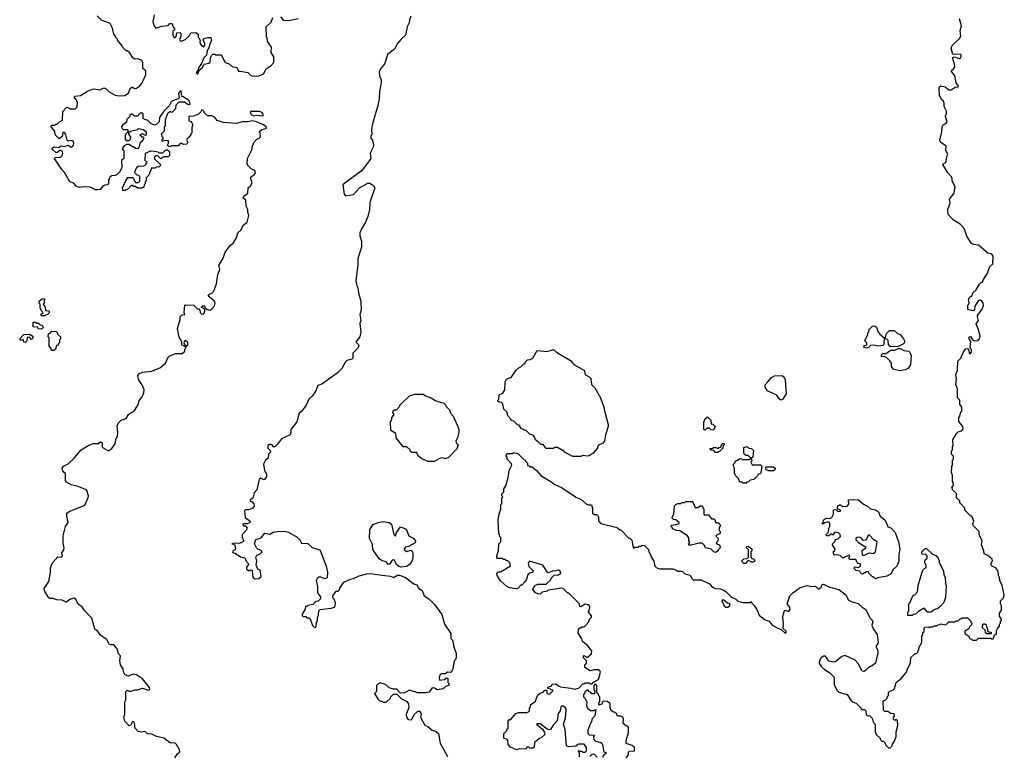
# Model space of a CAD drawing. Extents: x 1862350 to 2057294, y 212041 to 437318.
# Tile 144 of 256: x 1911750 to 1921408, y 380780 to 388006. Entities that reach past the tile are written whole.
import ezdxf

# ---------------------------------------------------------------- set-up
doc = ezdxf.new("R2010")
doc.units = 0

msp = doc.modelspace()

# ---------------------------------------------------------------- linework, layer by layer
at = {"layer": '0CON10XD'}
for points in [[(1912937.5, 386865), (1912945, 386857.5), (1912957, 386857), (1912967.5, 386845), (1912949.3, 386810.7), (1912930, 386795), (1912921.7, 386758.3), (1912905, 386740), (1912885, 386742.5), (1912865, 386760), (1912855, 386760), (1912825, 386780), (1912798.3, 386781.7), (1912775, 386770), (1912760, 386745), (1912760, 386735), (1912770, 386725), (1912770, 386645), (1912750, 386625), (1912752.5, 386555), (1912732.5, 386515), (1912705, 386487.5), (1912685, 386477.5), (1912655, 386473.3), (1912635, 386460), (1912620.7, 386429.3), (1912621.7, 386398.3), (1912610, 386385), (1912585, 386382.5), (1912565, 386372.5), (1912538.3, 386341.7), (1912515, 386336.7), (1912495, 386337.5), (1912441.7, 386361.7), (1912375, 386367.5), (1912335, 386360), (1912305, 386372.5), (1912281.4, 386401.4), (1912242.5, 386415), (1912188.3, 386508.3), (1912162.5, 386535), (1912106, 386626), (1912092.5, 386635), (1912090, 386645), (1912100, 386655), (1912151.4, 386658.6), (1912166.6, 386673.4), (1912174.3, 386695), (1912170, 386710), (1912155, 386722), (1912145, 386721.2), (1912115, 386700), (1912105, 386703.3), (1912070, 386735), (1912070, 386745), (1912082.5, 386755), (1912095, 386758.8), (1912135, 386753.3), (1912155, 386767.5), (1912185, 386762), (1912225, 386773.8), (1912255, 386755.8), (1912269.5, 386760.5), (1912279.2, 386775), (1912280, 386795), (1912272.9, 386812.9), (1912255, 386820), (1912225, 386813.3), (1912215, 386823.8), (1912202.5, 386875), (1912188.3, 386898.3), (1912171.7, 386898.3), (1912170, 386875), (1912165, 386860), (1912145, 386840), (1912135, 386840), (1912097.5, 386875), (1912093.9, 386913.9), (1912060, 386955), (1912060, 386965), (1912065, 386970), (1912095, 386970), (1912105, 386980), (1912118.3, 386981.7), (1912140, 387005), (1912168.3, 387021.7), (1912172.5, 387105), (1912210, 387145), (1912217, 387147), (1912245, 387132.5), (1912295, 387130), (1912315, 387150), (1912317.5, 387195), (1912303, 387223), (1912285, 387240), (1912290, 387255), (1912347, 387263), (1912415, 387303.3), (1912465, 387323.8), (1912485, 387328.8), (1912535, 387316.7), (1912575, 387336.7), (1912595, 387330), (1912628.1, 387298.1), (1912685, 387264), (1912715, 387257.5), (1912777.3, 387262.7), (1912817.5, 387285), (1912835, 387330), (1912851.7, 387348.3), (1912875, 387330), (1912895, 387333.3), (1912925, 387352.5), (1912952.5, 387385), (1912987.5, 387465), (1912987.5, 387505), (1912958.3, 387528.3), (1912957, 387583), (1912946.4, 387606.4), (1912911.7, 387621.7), (1912875, 387620), (1912860.7, 387630.7), (1912829.3, 387679.3), (1912805, 387700), (1912795, 387700), (1912760, 387735), (1912755, 387750), (1912710, 387805), (1912710, 387815), (1912690, 387835), (1912690, 387845), (1912673, 387863), (1912661.7, 387921.7), (1912637.7, 387967.7), (1912551.7, 388001.7), (1912510, 388045)], [(1913070, 388055), (1913057.5, 387985), (1913068.8, 387945), (1913085, 387922.5), (1913145, 387942.5), (1913205, 387950), (1913223, 387967), (1913235, 387970), (1913247.5, 387965), (1913250, 387945), (1913270, 387915), (1913268.3, 387901.7), (1913252.5, 387895), (1913253.3, 387855), (1913265, 387830), (1913275, 387830), (1913285, 387840), (1913291.7, 387878.3), (1913325, 387880), (1913330, 387875), (1913331.7, 387838.3), (1913316.7, 387815), (1913325, 387800), (1913335, 387796.7), (1913375, 387810), (1913420, 387855), (1913421.7, 387868.3), (1913431.7, 387878.3), (1913475, 387880), (1913500, 387865), (1913500, 387835), (1913508.3, 387828.3), (1913520, 387805), (1913517.5, 387785), (1913523.3, 387765), (1913535, 387750), (1913555, 387740), (1913567.5, 387755), (1913567.5, 387775), (1913550, 387805), (1913555, 387820), (1913595, 387830), (1913625, 387830), (1913632.5, 387805), (1913613.6, 387766.4), (1913605, 387730), (1913590, 387705), (1913580.7, 387659.3), (1913555, 387632.5), (1913533.6, 387576.4), (1913502.5, 387535), (1913500, 387515), (1913482.5, 387485), (1913490, 387475), (1913497.5, 387475), (1913510, 387510), (1913538.8, 387535), (1913560, 387570), (1913605, 387580), (1913619.3, 387590.7), (1913620.7, 387629.3), (1913632.5, 387655), (1913645, 387667.5), (1913665, 387667.5), (1913675, 387660), (1913725, 387660), (1913767, 387587), (1913805, 387572.5), (1913835, 387547.5), (1913876.1, 387536.1), (1913887.5, 387525), (1913895, 387500), (1913915, 387502.5), (1913988.8, 387488.8), (1914010, 387465), (1914035, 387450.8), (1914100, 387455), (1914142.5, 387475), (1914167.5, 387525), (1914217.5, 387555), (1914242.5, 387585), (1914241.7, 387641.7), (1914217.5, 387685), (1914220, 387735), (1914181.7, 387791.7), (1914177, 387827), (1914170, 387835), (1914167.5, 387935), (1914215, 387980), (1914233.6, 388026.4)], [(1915585, 388040), (1915572.5, 388005), (1915570, 387975), (1915550.8, 387935), (1915533.3, 387855), (1915487, 387813), (1915455, 387772.5), (1915425, 387717.5), (1915357.5, 387665), (1915330, 387575), (1915289.4, 387525), (1915274.3, 387495), (1915278.8, 387455), (1915296, 387415), (1915297.1, 387385), (1915278.5, 387305), (1915274.6, 387225.4), (1915264.4, 387165), (1915210.8, 386985), (1915202.3, 386932.3), (1915203.3, 386876.7), (1915192.5, 386865), (1915193, 386843), (1915210, 386825), (1915220, 386775), (1915217.5, 386755), (1915187, 386697), (1915192.5, 386645), (1915136.4, 386563.6), (1915099.3, 386520.7), (1914938.3, 386401.7), (1914920, 386385), (1914932.5, 386295), (1914945, 386277.5), (1915025, 386292.5), (1915082.5, 386355), (1915165, 386403.3), (1915185, 386402.5), (1915225, 386376.7), (1915234, 386355), (1915183.9, 386213.9), (1915182, 386145), (1915166.2, 386075), (1915137.7, 386012.3), (1915102.5, 385955), (1915087.5, 385915), (1915087.5, 385885), (1915103, 385833), (1915102.5, 385775), (1915067, 385663), (1915066.7, 385605), (1915047.5, 385445), (1915057.5, 385395), (1915067.5, 385375), (1915072.5, 385325), (1915097.5, 385245), (1915100, 385155), (1915087.5, 385115), (1915096.4, 385056.4), (1915086, 385025), (1915095.7, 384945), (1915087.1, 384895), (1915047.5, 384845), (1915071.4, 384821.4), (1915077.5, 384805), (1915068, 384785), (1915017.5, 384735), (1915017.5, 384705), (1915016.7, 384685), (1915007.5, 384675), (1914958.3, 384661.7), (1914945, 384650), (1914910, 384585), (1914865, 384537.5), (1914715, 384430), (1914675, 384417.5), (1914653.3, 384365), (1914618.8, 384311.2), (1914586.7, 384285), (1914558.8, 384225), (1914518.8, 384165), (1914491.2, 384145), (1914468.3, 384061.7), (1914410, 383985), (1914410, 383955), (1914402.5, 383935), (1914317, 383893), (1914279.3, 383840.7), (1914255, 383817.5), (1914243, 383813), (1914226.7, 383835), (1914215, 383840), (1914195, 383837.5), (1914183.8, 383825), (1914183, 383803), (1914208.3, 383778.3), (1914210, 383765), (1914190, 383745), (1914187.5, 383705), (1914160, 383685), (1914142.5, 383645), (1914152.5, 383585), (1914169.3, 383549.3), (1914170, 383525), (1914155, 383497.5), (1914145, 383492.5), (1914115, 383510), (1914097.5, 383495), (1914077.5, 383395), (1914050, 383365), (1914038.3, 383311.7), (1914010, 383295)], [(1914307.5, 388035), (1914335, 388000), (1914385, 387997.5), (1914481.7, 388018.3)], [(1920397, 381543), (1920451.7, 381608.3), (1920455, 381630), (1920487, 381693), (1920491.7, 381748.3), (1920531.7, 381788.3), (1920545, 381790), (1920558.3, 381801.7), (1920561.7, 381818.3), (1920570, 381825), (1920570, 381845), (1920600, 381895), (1920600, 381965), (1920608.3, 381971.7), (1920610, 381995), (1920620, 382005), (1920620, 382035), (1920631.7, 382048.3), (1920665, 382050), (1920675, 382040), (1920685, 382050), (1920705, 382050), (1920715, 382060), (1920745, 382060), (1920755, 382070), (1920778.3, 382071.7), (1920785, 382080), (1920835, 382070), (1920865, 382100), (1920925, 382100), (1920935, 382110), (1920955, 382110), (1920975, 382130), (1920985, 382130), (1920995, 382140), (1921045, 382140), (1921080, 382105), (1921080, 382095), (1921090, 382085), (1921085, 382070), (1921061.7, 382048.3), (1921058.3, 382031.7), (1921021.7, 382008.3), (1921020, 381985), (1921058.3, 381958.3), (1921061.7, 381941.7), (1921071.7, 381931.7), (1921085, 381930), (1921095, 381920), (1921135, 381920), (1921155, 381940), (1921275, 381940), (1921285, 381930), (1921298.3, 381931.7), (1921311.7, 381968.3), (1921330, 381985), (1921330, 382015), (1921338.3, 382021.7), (1921340, 382035), (1921360, 382055), (1921360, 382075), (1921370, 382085), (1921370, 382105), (1921380, 382115), (1921380, 382125), (1921360, 382155), (1921360, 382185), (1921380, 382215), (1921380, 382255), (1921370, 382275), (1921370, 382305), (1921400, 382335), (1921407.5, 382365), (1921387.5, 382455), (1921363, 382503), (1921360, 382535), (1921350, 382555), (1921347.5, 382595), (1921325, 382630), (1921293, 382643), (1921280, 382655), (1921280, 382675), (1921291.7, 382698.3), (1921290, 382715), (1921245, 382750), (1921210, 382765), (1921206.7, 382795), (1921183.3, 382855), (1921190, 382895), (1921162.5, 382955), (1921162.5, 382985), (1921102.5, 383045), (1921100, 383065), (1921107.5, 383085), (1921087.5, 383135), (1921075, 383140), (1921020, 383195), (1921020, 383215), (1920970, 383265), (1920970, 383285), (1920940, 383315), (1920938.3, 383358.3), (1920900, 383395), (1920898.3, 383408.3), (1920890, 383415), (1920910, 383435), (1920907, 383467), (1920900, 383475), (1920900, 383535), (1920890, 383565), (1920892.5, 383627.5), (1920900, 383635), (1920900, 383685), (1920910, 383695), (1920910, 383725), (1920890, 383745), (1920890, 383775), (1920900, 383785), (1920900, 383815), (1920907.5, 383825), (1920902.5, 383885), (1920937.5, 383945), (1920955, 383962.5), (1920985, 383972.5), (1921000, 383985), (1921002.5, 383995), (1921000, 384015), (1920960, 384065), (1920960, 384105), (1920970, 384115), (1920981.7, 384158.3), (1920990, 384165), (1920990, 384205), (1920970, 384235), (1920970, 384275), (1920950, 384295), (1920950, 384385), (1920933, 384427), (1920940, 384485), (1920932.5, 384525), (1920950, 384565), (1920952.5, 384655), (1920982.5, 384685), (1921010, 384755), (1921031.7, 384778.3), (1921045, 384780), (1921060, 384765), (1921061.7, 384731.7), (1921075, 384730), (1921087, 384743), (1921086.7, 384765), (1921072.5, 384795), (1921078.8, 384848.8), (1921063.3, 384875), (1921062.5, 384895), (1921075, 384896.7), (1921096.7, 384865), (1921115, 384854), (1921145, 384857.5), (1921165.8, 384875), (1921170.6, 384905), (1921152.5, 384972.5), (1921132.3, 385017.7), (1921156, 385055), (1921143.8, 385095), (1921146.1, 385103.9), (1921190, 385165), (1921203.3, 385205), (1921200, 385225), (1921185.9, 385245.9), (1921173, 385253), (1921155, 385252.5), (1921117.5, 385195), (1921116.4, 385163.6), (1921105, 385150), (1921055, 385160), (1921048.3, 385168.3), (1921048.3, 385198.3), (1921061.7, 385228.3), (1921057.5, 385255), (1921063, 385277), (1921075, 385290), (1921090, 385295), (1921100, 385325), (1921132.5, 385355), (1921165, 385410), (1921185, 385430), (1921195, 385430), (1921203, 385457), (1921241.7, 385518.3), (1921266.2, 385583.8), (1921295, 385610), (1921298.5, 385685), (1921285.5, 385705.5), (1921245, 385714), (1921155, 385793.8), (1921105, 385799.2), (1921085, 385809.2), (1921044.4, 385875), (1921015, 385956.7), (1920975, 386000), (1920905, 386041.2), (1920855.8, 386095), (1920852.5, 386145), (1920877.5, 386205), (1920870, 386245), (1920916, 386305), (1920926, 386365), (1920900, 386415), (1920892.7, 386462.7), (1920853.2, 386503.2), (1920803.3, 386585), (1920806.7, 386593.3), (1920825, 386598.6), (1920838.7, 386611.3), (1920844.8, 386665.2), (1920852.9, 386685), (1920834.7, 386724.7), (1920835.8, 386765), (1920781.2, 386805), (1920773.8, 386825), (1920796.2, 386905), (1920797.5, 386955), (1920807, 386973), (1920833, 386987), (1920847.5, 387005), (1920830, 387055), (1920830, 387065), (1920840, 387075), (1920839.3, 387109.3), (1920817.5, 387155), (1920817.5, 387185), (1920810, 387205), (1920795, 387220), (1920773, 387263), (1920767.5, 387335), (1920771.7, 387348.3), (1920785, 387357.5), (1920827, 387347), (1920865, 387317.5), (1920885, 387317.5), (1920925, 387342.5), (1920955, 387347.5), (1920958.8, 387355), (1920935.8, 387385.8), (1920923.3, 387455), (1920887.5, 387505), (1920912.9, 387527.1), (1920921.4, 387545), (1920920.3, 387570.3), (1920900, 387635), (1920915, 387642.5), (1920965, 387623.8), (1920975, 387626.2), (1920985.8, 387645.8), (1920985, 387657.5), (1920975, 387667.5), (1920925, 387663.3), (1920907.5, 387667.5), (1920898.3, 387678.3), (1920887.5, 387725), (1920897, 387753), (1920969.3, 387820.7), (1920980, 387845), (1920973.3, 387895), (1920986.2, 387945), (1920966.7, 388015)], [(1913272.5, 380765), (1913297, 380803), (1913320, 380825), (1913317.5, 380845), (1913287, 380897), (1913275, 380907.5), (1913225, 380912.5), (1913165, 380957.5), (1913093, 380973), (1913045, 380997.5), (1913005, 381000), (1912985, 381020), (1912975, 381022.5), (1912945, 381017.5), (1912913.6, 381023.6), (1912882.5, 381055), (1912877.5, 381105), (1912868.3, 381118.3), (1912855, 381120), (1912838.3, 381081.7), (1912825, 381080), (1912782.5, 381125), (1912770, 381165), (1912780, 381195), (1912780, 381315), (1912790, 381335), (1912790, 381415), (1912805, 381430), (1912825, 381420), (1912845, 381420), (1912875, 381432.5), (1912905, 381432.5), (1912955, 381450), (1913015, 381430), (1913025.6, 381435), (1913022, 381455), (1912955, 381540), (1912895, 381580.5), (1912865, 381584.4), (1912815, 381567.5), (1912799.7, 381569.7), (1912782.7, 381582.7), (1912768.8, 381608.8), (1912765, 381637.5), (1912737.5, 381677.5), (1912731.7, 381715), (1912739.6, 381765), (1912720, 381785), (1912707.4, 381835), (1912675, 381873.1), (1912645, 381872.8), (1912629, 381879), (1912605, 381925.4), (1912545, 381965.8), (1912515, 382005.5), (1912486.9, 382026.9), (1912457.2, 382135), (1912382.1, 382215), (1912361.4, 382245), (1912323.3, 382273.3), (1912301.1, 382321.1), (1912285, 382332.9), (1912247.3, 382322.7), (1912205, 382291.2), (1912165, 382313.1), (1912115, 382315.7), (1912075, 382329.5), (1912045, 382327.1), (1912034.5, 382334.5), (1911997.2, 382397.2), (1911989.5, 382425), (1912035.9, 382495), (1912052.2, 382582.2), (1912051.9, 382625), (1912067.5, 382675), (1912125, 382736.2), (1912160, 382735), (1912171.2, 382745), (1912163.8, 382775), (1912181.4, 382805), (1912185.5, 382825.5), (1912176.2, 382875), (1912177.6, 382942.4), (1912199.3, 383035), (1912225.3, 383075), (1912211.2, 383135), (1912212.9, 383165), (1912235, 383182.9), (1912390, 383245), (1912422.7, 383317.3), (1912424.7, 383335), (1912407.2, 383387.2), (1912395, 383397.1), (1912315, 383431.2), (1912255, 383442.5), (1912210.7, 383470.7), (1912200, 383485), (1912200, 383555), (1912185, 383562.5), (1912171.7, 383581.7), (1912167.5, 383605), (1912180, 383625), (1912225, 383650), (1912285, 383703.3), (1912353.6, 383786.4), (1912428.3, 383831.7), (1912475, 383850), (1912525, 383850), (1912535, 383860), (1912555, 383860), (1912560, 383855), (1912560, 383815), (1912570, 383805), (1912615, 383780), (1912625, 383780), (1912655, 383800), (1912686.7, 383845), (1912693, 383887), (1912710, 383925), (1912713.3, 383955), (1912707.5, 384025), (1912723.9, 384056.1), (1912745, 384077.5), (1912795, 384092.5), (1912817, 384133), (1912876.4, 384173.6), (1912915.9, 384234.1), (1912920, 384265), (1912952.3, 384307.7), (1912969.2, 384345), (1912972, 384375), (1912950, 384425), (1912918.3, 384468.3), (1912907.5, 384515), (1912926.4, 384533.6), (1912955, 384548.8), (1913045, 384557.5), (1913130, 384595), (1913180, 384635), (1913207.5, 384695), (1913217.5, 384705), (1913278.3, 384731.7), (1913345, 384730), (1913370, 384755), (1913370, 384775), (1913380, 384785), (1913380, 384800), (1913400, 384815), (1913398.3, 384838.3), (1913375, 384860), (1913361.7, 384848.3), (1913360, 384835), (1913380, 384800), (1913365, 384800), (1913358.3, 384808.3), (1913341.7, 384811.7), (1913340, 384845), (1913315, 384890), (1913298, 384975), (1913323.3, 385065), (1913325, 385090), (1913345, 385110), (1913370, 385115), (1913362.5, 385132.5), (1913370, 385205), (1913375, 385210), (1913457, 385207), (1913495, 385170), (1913508.3, 385168.3), (1913518.3, 385158.3), (1913520, 385135), (1913535, 385117.5), (1913555, 385120), (1913567, 385147), (1913567.5, 385157.5), (1913558.3, 385168.3), (1913530, 385185), (1913545, 385200), (1913555, 385200), (1913580, 385165), (1913615, 385158), (1913635, 385168.8), (1913659.7, 385200.3), (1913666.2, 385225), (1913660, 385245), (1913600, 385295), (1913612.5, 385315), (1913635.8, 385324.2), (1913655, 385342.5), (1913681.2, 385415), (1913692.5, 385505), (1913712.5, 385555), (1913704.2, 385595.8), (1913745.8, 385665), (1913763.8, 385725), (1913815, 385791.2), (1913845, 385813.8), (1913876.2, 385865), (1913888.6, 385915), (1913922, 385945), (1913929.5, 385960.5), (1913940.7, 385989.3), (1913980.7, 386019.3), (1913998.8, 386085), (1913988.3, 386118.3), (1913987.5, 386145), (1913970, 386175), (1913967.5, 386235), (1913942.5, 386255), (1913950, 386275), (1913987, 386303), (1913990, 386355), (1914015, 386377.5), (1914030, 386405), (1914013.6, 386453.6), (1914016.7, 386465), (1914050.8, 386485), (1914064.4, 386505), (1914057.8, 386527.8), (1914021.7, 386541.7), (1913988.8, 386575), (1913980, 386595), (1913983.3, 386645), (1914030, 386735), (1914030, 386755), (1914045, 386800), (1914075, 386832.5), (1914100, 386845), (1914111.7, 386858.3), (1914110, 386895), (1914100, 386905), (1914125, 386930), (1914165, 386940), (1914170, 386945), (1914167.5, 386955), (1914140, 386975), (1914074.1, 387004.1), (1914034.1, 387014.1), (1913985, 387004.3), (1913933, 387003), (1913875, 386986.7), (1913745, 386996.7), (1913686.2, 387016.2), (1913663.3, 387045), (1913635, 387062.5), (1913593, 387063), (1913560, 387095), (1913560, 387105), (1913550, 387115), (1913535, 387120), (1913528.3, 387101.7), (1913505, 387080), (1913455, 387060), (1913410, 387055), (1913410, 387015), (1913425, 387010), (1913440, 386995), (1913447.5, 386975), (1913440, 386945), (1913440, 386895), (1913430, 386885), (1913430, 386875), (1913410, 386855), (1913390, 386835), (1913390, 386815), (1913400, 386805), (1913390, 386785), (1913355, 386780), (1913345, 386790), (1913325, 386790), (1913305, 386770), (1913235, 386770), (1913225, 386760), (1913211.7, 386761.7), (1913200, 386775), (1913210, 386795), (1913208.3, 386818.3), (1913165, 386820), (1913155, 386810), (1913140, 386825), (1913160, 386845), (1913151.7, 386851.7), (1913140, 386885), (1913170, 386915), (1913170, 386955), (1913180, 386965), (1913180, 387025), (1913201.7, 387088.3), (1913225, 387110), (1913235, 387100), (1913248.3, 387101.7), (1913280, 387135), (1913285, 387170), (1913315, 387200), (1913365, 387200), (1913403, 387173), (1913421.7, 387178.3), (1913416.2, 387205), (1913405, 387216.7), (1913355, 387250), (1913341.7, 387251.7), (1913335, 387307.5), (1913322.5, 387305), (1913307.5, 387285), (1913310, 387255), (1913318.3, 387241.7), (1913305, 387230), (1913249.3, 387210.7), (1913232.5, 387195), (1913215, 387160), (1913165, 387110), (1913133, 387067), (1913122.5, 387045), (1913117.5, 387002.5), (1913100, 386985), (1913075, 386972.5), (1913040, 386985), (1913005, 387020), (1912983, 387023), (1912960, 387035), (1912960, 387085), (1912955, 387090), (1912931.7, 387088.3), (1912905, 387060), (1912875, 387060), (1912855, 387080), (1912841.7, 387078.3), (1912831.7, 387068.3), (1912830, 387055), (1912801.7, 387028.3), (1912798.3, 387001.7), (1912758.3, 386971.7), (1912748.8, 386955), (1912752, 386942), (1912765, 386928.8), (1912805, 386930), (1912810, 386925), (1912810, 386905), (1912790, 386885), (1912783, 386867), (1912783, 386833), (1912795, 386820), (1912825, 386820), (1912837, 386833), (1912840, 386855), (1912820, 386885), (1912821.7, 386898.3), (1912838.3, 386911.7), (1912905, 386930), (1912915, 386940), (1912965, 386930), (1912990, 386905), (1912990, 386875), (1912985, 386870), (1912955, 386887.5), (1912930, 386875), (1912937.5, 386865)], [(1914045, 387062), (1914075, 387070), (1914135, 387064.2), (1914140, 387075), (1914124, 387095), (1914105, 387105.5), (1914033.2, 387106.8), (1914016.2, 387103.8), (1914011.2, 387095), (1914021.2, 387075), (1914045, 387062)], [(1912785, 386330), (1912761.7, 386331.7), (1912760, 386365), (1912768.3, 386371.7), (1912771.7, 386388.3), (1912778.3, 386391.7), (1912781.7, 386408.3), (1912788.3, 386411.7), (1912790, 386425), (1912811.7, 386458.3), (1912858.3, 386458.3), (1912885, 386410), (1912915, 386410), (1912928.3, 386421.7), (1912928.3, 386468.3), (1912918.3, 386478.3), (1912901.7, 386481.7), (1912881.7, 386501.7), (1912880, 386515), (1912900, 386560), (1912915, 386567.5), (1912967, 386573), (1912990, 386585), (1912991.7, 386598.3), (1913000, 386605), (1912980, 386625), (1912983.6, 386696.4), (1913035, 386720), (1913077, 386717), (1913105, 386710), (1913115, 386700), (1913155, 386700), (1913185, 386730), (1913198.3, 386728.3), (1913218.3, 386708.3), (1913220, 386675), (1913205, 386660), (1913165, 386660), (1913135, 386640), (1913105, 386670), (1913085, 386670), (1913071.7, 386658.3), (1913071.7, 386641.7), (1913128.3, 386588.3), (1913130, 386575), (1913115, 386560), (1913098.3, 386561.7), (1913075, 386550), (1913041.7, 386548.3), (1913018.3, 386481.7), (1912990, 386455), (1912990, 386425), (1912980, 386415), (1912980, 386395), (1912970, 386385), (1912966.4, 386363.6), (1912945, 386352.5), (1912905, 386352.5), (1912885, 386370), (1912865, 386370), (1912858.3, 386378.3), (1912845, 386380), (1912808.3, 386341.7), (1912791.7, 386338.3), (1912785, 386330)], [(1911995, 385100), (1911965, 385100), (1911960, 385105), (1911961.7, 385118.3), (1911980, 385135), (1911961.7, 385151.7), (1911958.3, 385168.3), (1911950, 385175), (1911950, 385215), (1911940, 385225), (1911940, 385245), (1911975, 385270), (1912000, 385265), (1911990, 385255), (1911990, 385225), (1911980, 385215), (1912000, 385185), (1912001.7, 385151.7), (1912035, 385150), (1912040, 385145), (1912038.3, 385131.7), (1912018.3, 385111.7), (1912001.7, 385108.3), (1911995, 385100)], [(1911965, 384970), (1911931.7, 384971.7), (1911925, 384990), (1911881.7, 384991.7), (1911881.7, 385038.3), (1911905, 385040), (1911915, 385030), (1911935, 385030), (1911951.7, 385011.7), (1911968.3, 385008.3), (1911978.3, 384998.3), (1911980, 384985), (1911965, 384970)], [(1912085, 384760), (1912061.7, 384761.7), (1912058.3, 384778.3), (1912040, 384805), (1912040, 384885), (1912030, 384895), (1912031.7, 384928.3), (1912048.3, 384931.7), (1912065, 384950), (1912108.3, 384948.3), (1912118.3, 384938.3), (1912121.7, 384921.7), (1912150, 384895), (1912150, 384875), (1912140, 384865), (1912140, 384835), (1912131.7, 384828.3), (1912128.3, 384811.7), (1912111.7, 384808.3), (1912100, 384775), (1912085, 384760)], [(1920055, 384782.5), (1920030, 384795), (1920031.7, 384808.3), (1920060, 384815), (1920060, 384835), (1920040, 384855), (1920043, 384867), (1920070, 384915), (1920070, 384935), (1920080, 384945), (1920081.7, 384968.3), (1920115, 385000), (1920135, 385002.5), (1920155, 384990), (1920168.3, 384948.3), (1920183.6, 384923.6), (1920230, 384885), (1920227, 384823), (1920218.8, 384811.2), (1920175, 384803.3), (1920125, 384812.5), (1920095, 384810), (1920075, 384790), (1920055, 384782.5)], [(1920295, 384797.5), (1920285, 384802.5), (1920270.7, 384820.7), (1920268.3, 384858.3), (1920255, 384872.5), (1920240, 384875), (1920253, 384927), (1920281.7, 384958.3), (1920327, 384957), (1920355, 384930), (1920390, 384915), (1920420, 384875), (1920430, 384855), (1920430, 384835), (1920420, 384825), (1920365, 384800), (1920295, 384797.5)], [(1911805, 384840), (1911791.7, 384841.7), (1911788.3, 384868.3), (1911765, 384860), (1911750, 384875), (1911791.7, 384918.3), (1911845, 384920), (1911880, 384900), (1911878.3, 384881.7), (1911865, 384870), (1911845, 384890), (1911821.7, 384888.3), (1911820, 384855), (1911805, 384840)], [(1917175, 383720), (1917101.7, 383761.7), (1917085, 383780), (1917075, 383780), (1917025, 383810), (1916995, 383810), (1916985, 383800), (1916915, 383800), (1916885, 383840), (1916865, 383840), (1916836.4, 383866.4), (1916825, 383870), (1916810, 383885), (1916800, 383915), (1916785, 383930), (1916755, 383940), (1916717, 383977), (1916698.3, 383978.3), (1916685, 383990), (1916671.7, 383991.7), (1916648.3, 384028.3), (1916631.7, 384031.7), (1916597, 384067), (1916570, 384075), (1916570, 384085), (1916540, 384115), (1916528.3, 384158.3), (1916500, 384185), (1916488.3, 384238.3), (1916475, 384250), (1916453, 384253), (1916440, 384265), (1916440, 384275), (1916450, 384285), (1916453, 384327), (1916488.3, 384341.7), (1916510, 384375), (1916512.5, 384455), (1916525, 384480), (1916533, 384487), (1916570, 384495), (1916620.7, 384569.3), (1916650, 384595), (1916665, 384600), (1916695, 384630), (1916708.3, 384631.7), (1916711.7, 384648.3), (1916731.7, 384668.3), (1916757, 384673), (1916783, 384687), (1916825, 384760), (1916925, 384750), (1916985, 384770), (1917013.9, 384743.9), (1917153, 384663), (1917185, 384622.5), (1917290, 384565), (1917292.5, 384535), (1917300.7, 384520.7), (1917335, 384502.5), (1917352.5, 384485), (1917358.3, 384428.3), (1917390, 384395), (1917446.1, 384296.1), (1917483.3, 384195), (1917483, 384183), (1917523.3, 384035), (1917523.3, 384015), (1917496.7, 383935), (1917487.5, 383875), (1917465, 383847.5), (1917433, 383837), (1917420, 383825), (1917417, 383803), (1917375, 383752.5), (1917335, 383727.5), (1917315, 383723.3), (1917275, 383730), (1917255, 383722.5), (1917175, 383720)], [(1920385, 384562.5), (1920323.6, 384573.6), (1920300, 384605), (1920300, 384635), (1920285, 384660), (1920255, 384690), (1920241.7, 384691.7), (1920238.3, 384698.3), (1920201.7, 384701.7), (1920201.7, 384718.3), (1920215, 384730), (1920245, 384730), (1920295, 384762.5), (1920335, 384763.3), (1920365, 384780), (1920385, 384780), (1920422, 384762), (1920473, 384753), (1920492.5, 384715), (1920487.5, 384625), (1920481.7, 384608.3), (1920460, 384585), (1920435, 384572.5), (1920385, 384562.5)], [(1919215, 384272.5), (1919195, 384290), (1919175, 384322.5), (1919082.5, 384365), (1919060.7, 384400.7), (1919063.3, 384425), (1919087.5, 384455), (1919122.5, 384495), (1919155, 384512.5), (1919226.4, 384516.4), (1919242.5, 384505), (1919256.7, 384475), (1919266.7, 384335), (1919236.4, 384283.6), (1919215, 384272.5)], [(1915815, 383672.5), (1915755, 383672.5), (1915695, 383697.5), (1915655, 383730), (1915645, 383760), (1915595, 383760), (1915580, 383775), (1915580, 383785), (1915547, 383817), (1915510, 383815), (1915443, 383903), (1915440, 383945), (1915390, 383975), (1915388.3, 384061.7), (1915400, 384085), (1915400, 384105), (1915420, 384125), (1915418.3, 384138.3), (1915410, 384145), (1915411.7, 384168.3), (1915425, 384180), (1915445, 384180), (1915480, 384215), (1915480, 384225), (1915491.7, 384238.3), (1915575, 384317.5), (1915625, 384332.5), (1915711.7, 384331.7), (1915730, 384315), (1915791.7, 384291.7), (1915825, 384270), (1915910, 384245), (1915930, 384225), (1915930, 384215), (1915965, 384180), (1915976.7, 384146.7), (1916002.5, 384115), (1916047.5, 384015), (1916056.7, 383985), (1916056, 383956), (1916043.3, 383905), (1916027.5, 383875), (1916030, 383855), (1916050, 383835), (1916037.5, 383795), (1915955, 383710), (1915925, 383697.5), (1915895, 383707.5), (1915868.3, 383701.7), (1915815, 383672.5)], [(1918555, 383980), (1918531.7, 383981.7), (1918515, 384000), (1918491.7, 383998.3), (1918475, 383980), (1918460, 383985), (1918460, 384065), (1918468.3, 384071.7), (1918471.7, 384088.3), (1918495, 384110), (1918528.3, 384078.3), (1918531.7, 384041.7), (1918548.3, 384038.3), (1918570, 384015), (1918555, 383980)], [(1918595, 383760), (1918575, 383760), (1918558.3, 383778.3), (1918531.7, 383781.7), (1918520, 383800), (1918545, 383800), (1918555, 383810), (1918585, 383810), (1918591.7, 383801.7), (1918605, 383800), (1918611.7, 383808.3), (1918628.3, 383811.7), (1918641.7, 383848.3), (1918658.3, 383848.3), (1918660, 383835), (1918650, 383825), (1918648.3, 383801.7), (1918618.3, 383771.7), (1918601.7, 383768.3), (1918595, 383760)], [(1918925, 383700), (1918895, 383730), (1918871.7, 383731.7), (1918851.7, 383751.7), (1918851.7, 383808.3), (1918885, 383820), (1918903, 383803), (1918928.3, 383798.3), (1918948.3, 383778.3), (1918940, 383715), (1918925, 383700)], [(1917295, 380820), (1917310, 380835), (1917310, 380865), (1917285, 380897.5), (1917235, 380900), (1917223, 380897), (1917205, 380880), (1917135, 380872.5), (1917113, 380883), (1917101.7, 381041.7), (1917083.3, 381095), (1917103.8, 381155), (1917108.8, 381235), (1917103.3, 381255), (1917085, 381273.3), (1917065, 381272.5), (1917057.5, 381265), (1917052.5, 381225), (1917030.7, 381199.3), (1917021.7, 381128.3), (1916983.6, 381086.4), (1916956.7, 381043.3), (1916945, 381040), (1916925, 381046.7), (1916855, 381097.5), (1916825, 381100), (1916820, 381095), (1916876.4, 381046.4), (1916897.5, 381015), (1916900, 380995), (1916865, 380960), (1916850, 380955), (1916800, 380915), (1916797, 380873), (1916785, 380860), (1916755, 380860), (1916745, 380870), (1916725, 380870), (1916715, 380850), (1916655, 380852.5), (1916623, 380843), (1916565, 380870), (1916542.5, 380895), (1916536.4, 380936.4), (1916526.7, 380946.7), (1916500, 380955), (1916500, 381005), (1916528.3, 381031.7), (1916531.7, 381048.3), (1916540, 381055), (1916540, 381125), (1916555, 381140), (1916568.3, 381141.7), (1916615, 381200), (1916645, 381210), (1916725, 381210), (1916740, 381215), (1916750, 381225), (1916750, 381255), (1916760, 381265), (1916760, 381285), (1916808.3, 381321.7), (1916830, 381375), (1916855, 381400), (1916885, 381410), (1916901.7, 381428.3), (1916915, 381430), (1916920, 381425), (1916920, 381395), (1916945, 381390), (1916978.3, 381421.7), (1916978.3, 381428.3), (1916961.7, 381431.7), (1916955, 381440), (1916930, 381445), (1916931.7, 381458.3), (1916968.3, 381471.7), (1916971.7, 381488.3), (1917005, 381490), (1917041.7, 381468.3), (1917055, 381460), (1917155, 381450), (1917195, 381437.5), (1917237, 381453), (1917275, 381490), (1917285, 381490), (1917295, 381500), (1917335, 381500), (1917345, 381490), (1917365, 381490), (1917370, 381505), (1917426.7, 381535), (1917446.2, 381605), (1917439.5, 381619.5), (1917425, 381626.7), (1917382.5, 381627.5), (1917345, 381620), (1917291.7, 381651.7), (1917293, 381677), (1917310, 381695), (1917310, 381715), (1917280, 381745), (1917280, 381765), (1917285, 381770), (1917315, 381750), (1917357.5, 381785), (1917362.5, 381815), (1917323, 381863), (1917270, 381905), (1917263.3, 381933.3), (1917228.3, 381988.3), (1917230, 382025), (1917245, 382040), (1917258.3, 382041.7), (1917265, 382050), (1917285, 382050), (1917298.3, 382061.7), (1917330, 382095), (1917340, 382125), (1917360, 382145), (1917358.3, 382158.3), (1917327.5, 382195), (1917342.5, 382235), (1917340, 382255), (1917325, 382267.5), (1917295, 382272.5), (1917255, 382247.5), (1917245, 382250), (1917240, 382275), (1917208.3, 382308.3), (1917135, 382380), (1917125, 382380), (1917080, 382425), (1917065, 382430), (1916935, 382410), (1916925, 382400), (1916875, 382390), (1916855, 382370), (1916833, 382373), (1916810, 382385), (1916783.3, 382415), (1916791.7, 382438.3), (1916810.7, 382459.3), (1916835, 382470), (1916915, 382470), (1916958.3, 382511.7), (1916961.7, 382528.3), (1916991.7, 382558.3), (1917035, 382560), (1917057.5, 382575), (1917052.5, 382595), (1917035, 382607.5), (1916995, 382597.5), (1916975, 382600), (1916968.3, 382591.7), (1916935, 382580), (1916910, 382605), (1916907.5, 382615), (1916880, 382655), (1916750, 382695), (1916737.5, 382675), (1916743, 382643), (1916790, 382595), (1916777, 382583), (1916753, 382577), (1916735, 382560), (1916721.7, 382518.3), (1916705, 382490), (1916675, 382460), (1916665, 382460), (1916639.3, 382430.7), (1916623, 382423), (1916553, 382433), (1916525, 382447.5), (1916465, 382500), (1916432.5, 382555), (1916430, 382575), (1916441.7, 382588.3), (1916465, 382590), (1916560, 382645), (1916560, 382675), (1916538.3, 382698.3), (1916521.7, 382701.7), (1916515, 382710), (1916495, 382710), (1916485, 382720), (1916435, 382720), (1916430, 382725), (1916430, 382745), (1916447.5, 382795), (1916450, 382865), (1916470, 382885), (1916470, 382925), (1916460, 382935), (1916457, 382957), (1916450, 382965), (1916442.5, 383095), (1916453, 383157), (1916470, 383205), (1916470, 383245), (1916480, 383265), (1916480, 383315), (1916487.5, 383325), (1916480, 383335), (1916480, 383355), (1916500, 383375), (1916500, 383405), (1916517, 383433), (1916542.5, 383515), (1916550, 383585), (1916577.5, 383635), (1916575, 383650), (1916530, 383695), (1916530, 383715), (1916521.7, 383721.7), (1916520, 383735), (1916535, 383750), (1916585, 383750), (1916595, 383760), (1916635, 383750), (1916695, 383690), (1916710, 383685), (1916710, 383675), (1916730, 383655), (1916731.7, 383631.7), (1916748.3, 383628.3), (1916755, 383620), (1916775, 383620), (1916820, 383585), (1916865, 383530), (1916960, 383475), (1917000, 383445), (1917070, 383415), (1917193.3, 383333.3), (1917205, 383322.5), (1917253, 383303), (1917310, 383255), (1917328.3, 383248.3), (1917358.3, 383248.3), (1917366.7, 383215), (1917366.7, 383166.7), (1917385, 383152.5), (1917405, 383152.5), (1917417.5, 383145), (1917426.4, 383126.4), (1917428.3, 383088.3), (1917450, 383065), (1917597, 383027), (1917615, 383020), (1917635, 383000), (1917645, 383000), (1917725, 382920), (1917735, 382920), (1917755, 382900), (1917762.5, 382845), (1917771.7, 382821.7), (1917785, 382830), (1917815, 382830), (1917825, 382840), (1917845, 382840), (1917855, 382850), (1917878.3, 382848.3), (1917918.3, 382808.3), (1917920, 382785), (1917928.3, 382778.3), (1917931.7, 382761.7), (1917938.3, 382758.3), (1917941.7, 382741.7), (1917970, 382695), (1917980, 382645), (1917991.7, 382631.7), (1918025, 382620), (1918155, 382617.5), (1918185, 382610), (1918205, 382597.5), (1918246.4, 382596.4), (1918275, 382570), (1918326.4, 382556.4), (1918345, 382520), (1918355, 382512.5), (1918435, 382512.5), (1918515, 382472.5), (1918535, 382447.5), (1918549.3, 382439.3), (1918575, 382427.5), (1918621.7, 382421.7), (1918655, 382410), (1918680, 382395), (1918730.7, 382340.7), (1918775, 382320), (1918795, 382302.5), (1918845, 382287.5), (1918915, 382290), (1918925, 382300), (1918931.7, 382281.7), (1918955, 382260), (1918988.3, 382208.3), (1919003.6, 382163.6), (1919055, 382122.5), (1919100, 382105), (1919130, 382065), (1919186.7, 382036.7), (1919220, 382025), (1919255, 381990), (1919268.3, 381991.7), (1919268.3, 382008.3), (1919240, 382035), (1919243.3, 382075), (1919236.2, 382145), (1919245, 382190), (1919255, 382212.5), (1919295, 382202), (1919308.3, 382221.7), (1919304.3, 382244.3), (1919277.5, 382275), (1919302.5, 382355), (1919332.5, 382385), (1919405, 382437.5), (1919473, 382457), (1919515, 382446.7), (1919555, 382447.5), (1919585, 382421.2), (1919610.5, 382439.5), (1919620, 382465), (1919635, 382467.5), (1919685, 382443.3), (1919785, 382416.7), (1919853.9, 382363.9), (1919877.5, 382315), (1919905, 382298.8), (1919975, 382280), (1920013.9, 382243.9), (1920047.5, 382225), (1920092.5, 382135), (1920110, 382115), (1920116.7, 382095), (1920107.5, 382065), (1920121.7, 382031.7), (1920160, 381975), (1920170, 381895), (1920165, 381880), (1920150, 381865), (1920150, 381855), (1920167.5, 381815), (1920166.7, 381795), (1920142.5, 381695), (1920125, 381677.5), (1920067.5, 381645), (1920045, 381622.5), (1920029.3, 381610.7), (1920013.9, 381613.9), (1919975, 381690), (1919945, 381722.5), (1919845, 381770), (1919815, 381758.8), (1919755, 381711.2), (1919733.9, 381703.9), (1919685, 381714), (1919655, 381762), (1919635, 381762.2), (1919612.5, 381745), (1919593.8, 381715), (1919590, 381695), (1919610.3, 381660.3), (1919645, 381630), (1919695, 381600), (1919740, 381555), (1919737.5, 381485), (1919765, 381430), (1919785, 381410), (1919866.4, 381386.4), (1919901.7, 381331.7), (1919925, 381310), (1919955, 381300), (1920000, 381255), (1920005, 381240), (1920035, 381240), (1920050, 381225), (1920051.7, 381191.7), (1920065, 381180), (1920087, 381177), (1920110, 381155), (1920120, 381115), (1920140, 381095), (1920140, 381025), (1920150, 380995), (1920188.3, 380958.3), (1920190, 380945), (1920205, 380930), (1920218.3, 380928.3), (1920238.3, 380908.3), (1920241.7, 380891.7), (1920275, 380860), (1920288.3, 380861.7), (1920308.3, 380881.7), (1920311.7, 380898.3), (1920331.7, 380928.3), (1920347.5, 380975), (1920348.3, 381021.7), (1920367.5, 381095), (1920360, 381105), (1920358.3, 381128.3), (1920345, 381140), (1920335, 381130), (1920320, 381145), (1920320, 381165), (1920330, 381175), (1920328.3, 381198.3), (1920295, 381200), (1920265, 381220), (1920235, 381220), (1920221.7, 381231.7), (1920220, 381325), (1920238.3, 381331.7), (1920258.3, 381351.7), (1920260, 381365), (1920270, 381375), (1920270, 381405), (1920285, 381420), (1920318.3, 381431.7), (1920330, 381445), (1920347.5, 381505), (1920397, 381543)], [(1918875, 383460), (1918845, 383460), (1918835, 383470), (1918815, 383470), (1918800, 383505), (1918770, 383535), (1918768.3, 383548.3), (1918760, 383555), (1918760, 383605), (1918750, 383625), (1918750, 383645), (1918768.3, 383661.7), (1918771.7, 383678.3), (1918788.3, 383681.7), (1918815, 383700), (1918828.3, 383698.3), (1918835, 383690), (1918905, 383690), (1918920, 383700), (1918930, 383685), (1918928.3, 383671.7), (1918920, 383665), (1918935, 383640), (1919015, 383640), (1919030, 383625), (1919018.3, 383561.7), (1919008.3, 383551.7), (1918991.7, 383548.3), (1918988.3, 383531.7), (1918950, 383495), (1918915, 383490), (1918898.3, 383471.7), (1918881.7, 383468.3), (1918875, 383460)], [(1919145, 383580), (1919095, 383580), (1919088.3, 383588.3), (1919071.7, 383591.7), (1919070, 383615), (1919075, 383620), (1919145, 383620), (1919160, 383605), (1919158.3, 383591.7), (1919145, 383580)], [(1914010, 383295), (1914010.7, 383280.7), (1914028.3, 383278.3), (1914047, 383257), (1914050, 383235), (1914037, 383213), (1913995, 383197.5), (1913965, 383197.5), (1913953.6, 383186.4), (1913961.7, 383121.7), (1914010, 383085), (1914006.4, 383073.6), (1913985, 383060), (1913945, 383060), (1913940, 383055), (1913941.7, 383041.7), (1913965, 383040), (1913980, 383025), (1913975, 383000), (1913933, 382957), (1913932.5, 382925), (1913947.5, 382895), (1913940, 382885), (1913905, 382867.5), (1913855, 382870), (1913830, 382865), (1913858.3, 382858.3), (1913867, 382823), (1913863.3, 382806.7), (1913842.7, 382797.3), (1913836.7, 382785), (1913843.3, 382775), (1913865, 382771.2), (1913915, 382736.2), (1913958.3, 382728.3), (1913970, 382695), (1913997.5, 382665), (1913973, 382637), (1913975, 382620), (1913995, 382602.5), (1914005, 382600), (1914015, 382610), (1914030, 382605), (1914033, 382553), (1914040, 382535), (1914055, 382520), (1914097, 382523), (1914117, 382543), (1914107.5, 382605), (1914086.7, 382616.7), (1914070, 382655), (1914077.5, 382695), (1914067.5, 382735), (1914077, 382753), (1914107, 382763), (1914127.5, 382785), (1914118.3, 382798.3), (1914085, 382812.5), (1914072.5, 382825), (1914052.5, 382865), (1914065, 382907.5), (1914117, 382923), (1914155, 382967.5), (1914205, 382960), (1914235, 382980), (1914275, 382986.7), (1914345, 382987.5), (1914385, 382977.5), (1914470.7, 382930.7), (1914500.7, 382900.7), (1914515, 382870), (1914575, 382867.5), (1914617.3, 382827.3), (1914690, 382805), (1914701.7, 382791.7), (1914756.4, 382646.4), (1914767.5, 382585), (1914765, 382530), (1914745, 382520), (1914705, 382538), (1914685, 382537.5), (1914666.7, 382525), (1914656.7, 382505), (1914672.5, 382445), (1914672.5, 382385), (1914700, 382345), (1914700, 382325), (1914677, 382303), (1914655, 382300), (1914625, 382270), (1914575, 382260), (1914565, 382250), (1914551.7, 382248.3), (1914550, 382225), (1914520, 382175), (1914521.7, 382161.7), (1914531.7, 382151.7), (1914555, 382150), (1914565, 382140), (1914585, 382140), (1914598.3, 382128.3), (1914621.7, 382061.7), (1914645, 382040), (1914657, 382053), (1914660, 382095), (1914670, 382105), (1914670, 382145), (1914680, 382165), (1914683, 382207), (1914698.3, 382221.7), (1914805, 382234), (1914837, 382243), (1914843.8, 382255), (1914846, 382286), (1914835, 382320), (1914820, 382335), (1914820, 382355), (1914855, 382400), (1914875, 382400), (1914888.3, 382411.7), (1914891.7, 382428.3), (1914930.7, 382489.3), (1914995, 382517.5), (1915025, 382523.3), (1915078.3, 382551.7), (1915155, 382568.8), (1915185, 382573.3), (1915330, 382555), (1915386.1, 382546.1), (1915415, 382533.3), (1915455, 382556.7), (1915475, 382556.7), (1915535, 382533.3), (1915615, 382473.3), (1915645, 382462.5), (1915665, 382427.5), (1915696.7, 382405), (1915718, 382355), (1915762.5, 382325), (1915823.3, 382265), (1915890.7, 382170.7), (1915916.4, 382076.4), (1915980, 381985), (1915980, 381935), (1915995, 381920), (1916003.3, 381895), (1916005, 381860), (1916031.7, 381791.7), (1916032.5, 381755), (1916027, 381733), (1916010, 381715), (1916000, 381635), (1915983, 381607), (1915975, 381602.5), (1915945, 381606), (1915925, 381587.5), (1915885, 381590), (1915871.2, 381575), (1915863.6, 381553.6), (1915867.5, 381527.5), (1915917, 381533), (1915935, 381550), (1915950, 381545), (1915950, 381505), (1915960, 381495), (1915960, 381475), (1915931.7, 381468.3), (1915905, 381442.5), (1915845, 381432.5), (1915818.8, 381448.8), (1915795, 381451.2), (1915765, 381410), (1915735, 381402.5), (1915653.6, 381403.6), (1915575, 381430), (1915525, 381402.5), (1915485, 381400), (1915448.3, 381438.3), (1915415, 381440), (1915373, 381453), (1915350, 381475), (1915326.7, 381486.7), (1915285, 381500), (1915261.7, 381488.3), (1915250, 381475), (1915250, 381415), (1915230, 381395), (1915266.7, 381336.7), (1915277.5, 381327.5), (1915308.3, 381318.3), (1915315, 381310), (1915345, 381310), (1915388.3, 381351.7), (1915390, 381365), (1915415, 381390), (1915448.3, 381388.3), (1915495, 381342.5), (1915546.4, 381316.4), (1915563.6, 381293.6), (1915566.2, 381255), (1915540, 381195), (1915543.3, 381165), (1915557.5, 381145), (1915575, 381136.7), (1915595, 381142.5), (1915620.7, 381189.3), (1915655, 381222.5), (1915671.7, 381221.7), (1915686.4, 381196.4), (1915682.5, 381165), (1915724.1, 381084.1), (1915752.5, 381072.5), (1915795, 381036.7), (1915827, 381027), (1915857.5, 381005), (1915875, 380910), (1915947, 380777)], [(1918575, 382780), (1918560, 382785), (1918531.7, 382811.7), (1918480, 382825), (1918470, 382835), (1918470, 382845), (1918445, 382870), (1918415, 382870), (1918335, 382850), (1918311.7, 382851.7), (1918310, 382865), (1918320, 382875), (1918320, 382885), (1918312.5, 382895), (1918311.7, 382921.7), (1918296.4, 382946.4), (1918225, 382992.5), (1918193.6, 382993.6), (1918151.7, 383011.7), (1918148.3, 383028.3), (1918140, 383035), (1918141.7, 383048.3), (1918185, 383052.5), (1918220, 383065), (1918220, 383075), (1918185, 383100), (1918161.7, 383101.7), (1918150, 383115), (1918150, 383125), (1918167.5, 383155), (1918173, 383237), (1918185, 383250), (1918205, 383260), (1918235, 383260), (1918245, 383270), (1918275, 383270), (1918285, 383280), (1918345, 383280), (1918357, 383267), (1918375, 383220), (1918401.7, 383221.7), (1918425, 383237.5), (1918445, 383237.5), (1918461.7, 383201.7), (1918460, 383155), (1918465, 383150), (1918505, 383150), (1918535, 383110), (1918558.3, 383108.3), (1918570, 383095), (1918571.7, 383081.7), (1918585, 383070), (1918605, 383070), (1918618.3, 383058.3), (1918620, 383035), (1918610, 383025), (1918610, 382995), (1918620, 382985), (1918620, 382965), (1918580, 382945), (1918580, 382935), (1918600, 382915), (1918598.3, 382891.7), (1918580, 382875), (1918591.7, 382861.7), (1918608.3, 382858.3), (1918618.3, 382848.3), (1918620, 382825), (1918600, 382805), (1918600, 382795), (1918575, 382780)], [(1920145, 382520), (1920125, 382540), (1920115, 382540), (1920080, 382575), (1920075, 382590), (1920055, 382590), (1920015, 382567.5), (1920005, 382570), (1919990, 382595), (1919955, 382602.5), (1919933.8, 382623.8), (1919935, 382630), (1919945, 382637.5), (1919973, 382633), (1919995, 382642.5), (1920000, 382665), (1919967.5, 382675), (1919951.7, 382711.7), (1919891.7, 382711.7), (1919880, 382725), (1919891.7, 382738.3), (1919885, 382752.5), (1919825, 382723.3), (1919798.6, 382748.6), (1919765, 382757.5), (1919745, 382752.5), (1919735, 382760), (1919727.5, 382785), (1919745, 382800), (1919747, 382813), (1919722.5, 382855), (1919722.5, 382865), (1919743.3, 382885), (1919751.7, 382908.3), (1919778.3, 382911.7), (1919800, 382935), (1919797, 382957), (1919781.7, 382971.7), (1919745, 382977.5), (1919725, 382950), (1919718.3, 382958.3), (1919705, 382960), (1919687, 382943), (1919663, 382943), (1919660, 382955), (1919681.7, 382978.3), (1919687.5, 383015), (1919697, 383033), (1919697, 383067), (1919685, 383080), (1919648.3, 383071.7), (1919635, 383060), (1919620, 383060), (1919620, 383065), (1919630, 383075), (1919632.5, 383095), (1919645, 383107.5), (1919665, 383117.5), (1919695, 383112.5), (1919716.4, 383123.6), (1919732.5, 383155), (1919731.7, 383198.3), (1919755, 383200), (1919775, 383180), (1919800, 383185), (1919800, 383195), (1919781.7, 383201.7), (1919770, 383215), (1919775, 383240), (1919785, 383240), (1919795, 383250), (1919825, 383230), (1919865, 383233.3), (1919882.5, 383255), (1919880, 383295), (1919915, 383300), (1919975.9, 383295.9), (1920025, 383252.5), (1920065, 383232.5), (1920095, 383208.8), (1920145, 383196.7), (1920175, 383177.5), (1920190, 383135), (1920235, 383100), (1920258.3, 383051.7), (1920265, 383030), (1920295, 383020), (1920337.5, 382975), (1920370, 382885), (1920382.5, 382815), (1920373.3, 382755), (1920373.3, 382695), (1920352.5, 382645), (1920315, 382610), (1920299.3, 382570.7), (1920255, 382547.5), (1920168.3, 382531.7), (1920145, 382520)], [(1915487, 382637), (1915466.4, 382646.4), (1915444.1, 382664.1), (1915425, 382702.5), (1915415, 382706.7), (1915405, 382702.5), (1915376.4, 382663.6), (1915363, 382663), (1915345, 382687.5), (1915305, 382697.5), (1915275, 382717.5), (1915215, 382810), (1915209.3, 382859.3), (1915182.5, 382915), (1915183.3, 383005), (1915217.5, 383055), (1915265, 383073.3), (1915315, 383083.3), (1915375, 383073.3), (1915397, 383057), (1915420, 382955), (1915435, 382940), (1915446.7, 382975), (1915485, 383030), (1915533, 383013), (1915546.1, 382996.1), (1915565, 382950), (1915583, 382933), (1915616.4, 382916.4), (1915631.7, 382891.7), (1915630, 382875), (1915565, 382837.5), (1915535, 382831.2), (1915520, 382815), (1915524.2, 382804.2), (1915545, 382790), (1915585, 382802.5), (1915597.5, 382795), (1915606.7, 382775), (1915607.5, 382725), (1915597, 382693), (1915580, 382665), (1915545, 382642.5), (1915487, 382637)], [(1920025, 382750), (1920085, 382776.7), (1920125, 382770), (1920143.8, 382785), (1920160, 382885), (1920127.5, 382905), (1920085, 382950), (1920071.7, 382948.3), (1920060, 382915), (1920045, 382900), (1920025, 382897.5), (1920002.3, 382922.3), (1919985, 382928.8), (1919963.3, 382926.7), (1919950, 382915), (1919950, 382905), (1919975.9, 382875.9), (1920046.7, 382835), (1920045, 382820), (1920010, 382795), (1920012.5, 382755), (1920025, 382750)], [(1918875, 382670), (1918851.7, 382671.7), (1918830, 382695), (1918851.7, 382718.3), (1918885, 382720), (1918900, 382735), (1918900, 382805), (1918880, 382825), (1918881.7, 382838.3), (1918895, 382840), (1918930, 382815), (1918930, 382795), (1918920, 382785), (1918920, 382735), (1918931.7, 382721.7), (1918948.3, 382718.3), (1918958.3, 382708.3), (1918960, 382695), (1918935, 382680), (1918928.3, 382688.3), (1918895, 382700), (1918881.7, 382688.3), (1918875, 382670)], [(1920465, 382160), (1920460, 382165), (1920460, 382195), (1920470, 382205), (1920470, 382275), (1920480, 382285), (1920515, 382360), (1920530, 382365), (1920557, 382393), (1920562.5, 382455), (1920597.5, 382575), (1920610, 382605), (1920640, 382635), (1920640, 382655), (1920628.3, 382678.3), (1920627.5, 382695), (1920631.7, 382708.3), (1920650, 382725), (1920650, 382745), (1920635, 382760), (1920601.7, 382761.7), (1920600, 382785), (1920631.7, 382818.3), (1920645, 382820), (1920701.7, 382761.7), (1920735, 382750), (1920760, 382725), (1920761.7, 382711.7), (1920770, 382705), (1920770, 382685), (1920812.5, 382595), (1920813, 382563), (1920827.5, 382535), (1920830, 382475), (1920837.5, 382455), (1920831.7, 382338.3), (1920815, 382290), (1920779.3, 382250.7), (1920755, 382230), (1920725, 382220), (1920687, 382193), (1920653, 382193), (1920625, 382230), (1920615, 382230), (1920565, 382200), (1920537, 382173), (1920515, 382170), (1920505, 382162.5), (1920465, 382160)], [(1918675, 382243.3), (1918695, 382243.8), (1918712.5, 382255), (1918720, 382275), (1918693, 382283), (1918655, 382312.5), (1918642.5, 382315), (1918637.5, 382305), (1918660, 382255), (1918675, 382243.3)], [(1921275, 381980), (1921235, 381980), (1921221.7, 381991.7), (1921218.3, 382018.3), (1921190, 382045), (1921201.7, 382078.3), (1921215, 382080), (1921228.3, 382068.3), (1921231.7, 382051.7), (1921240, 382045), (1921241.7, 382011.7), (1921255, 382000), (1921278.3, 381998.3), (1921280, 381985), (1921275, 381980)], [(1917700, 380765), (1917720, 380795), (1917720, 380825), (1917725, 380830), (1917780, 380835), (1917780, 380865), (1917757, 380887), (1917700, 380905), (1917697.5, 380935), (1917720, 381015), (1917720, 381065), (1917690, 381085), (1917669.3, 381109.3), (1917672, 381145), (1917666.2, 381165), (1917645, 381172.5), (1917615, 381172.5), (1917605, 381200), (1917595, 381210), (1917573, 381213), (1917550.7, 381230.7), (1917540, 381255), (1917540, 381295), (1917515, 381317.5), (1917475, 381320), (1917461.7, 381308.3), (1917458.3, 381291.7), (1917431.7, 381281.7), (1917430, 381305), (1917440, 381315), (1917440, 381365), (1917431.7, 381371.7), (1917428.3, 381388.3), (1917410, 381405), (1917410, 381475), (1917395, 381490), (1917380, 381475), (1917380, 381435), (1917390, 381425), (1917388.3, 381391.7), (1917361.7, 381391.7), (1917348.3, 381408.3), (1917331.7, 381411.7), (1917328.3, 381428.3), (1917315, 381430), (1917291.7, 381408.3), (1917288.3, 381391.7), (1917280, 381385), (1917280, 381365), (1917297, 381347), (1917313.3, 381315), (1917310, 381275), (1917320.7, 381250.7), (1917348.3, 381228.3), (1917385, 381230), (1917395, 381240), (1917400, 381235), (1917391.7, 381178.3), (1917362.5, 381145), (1917360, 381115), (1917350, 381105), (1917322.5, 381035), (1917322.5, 381005), (1917335, 380990), (1917388.3, 380988.3), (1917377.5, 380972.5), (1917380, 380945), (1917398, 380928), (1917445, 380917.5), (1917458.3, 380908.3), (1917467, 380897), (1917480, 380825), (1917498.3, 380818.3), (1917500, 380805), (1917481.7, 380798.3), (1917465, 380770)], [(1917240, 380775), (1917240, 380815), (1917230, 380825), (1917231.7, 380838.3), (1917245, 380830), (1917265, 380830), (1917275, 380820), (1917295, 380820)], [(1917415, 380770), (1917388.3, 380798.3), (1917365, 380800), (1917341.7, 380778.3)]]:
    msp.add_lwpolyline(points, dxfattribs=at)

doc.saveas('drawing.dxf')
